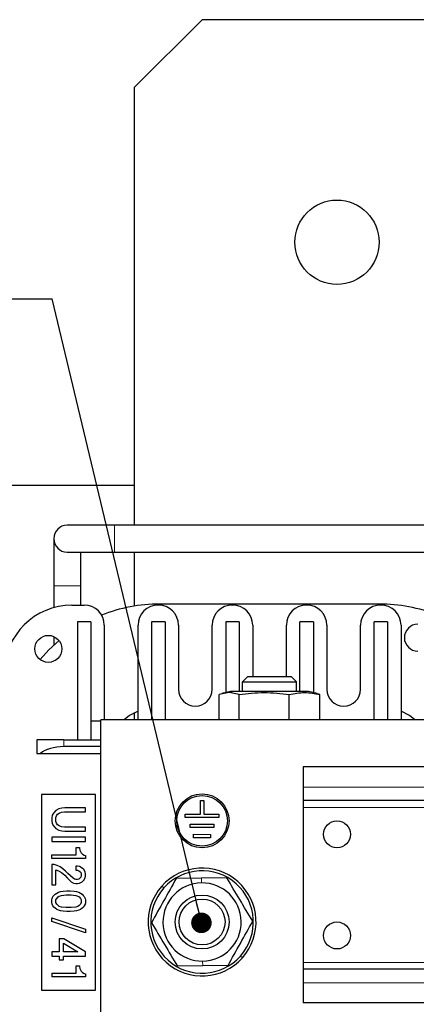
# Model space of a CAD drawing. Header units: millimetres. Extents: x 5 to 418, y -47 to 292.
# Tile 4 of 46: x 62 to 81, y 94 to 142. Entities that reach past the tile are written whole.
import ezdxf

# ---------------------------------------------------------------- set-up
doc = ezdxf.new("R2010")
doc.units = ezdxf.units.MM
doc.layers.add('SLD-0', color=7, linetype='Continuous')
doc.styles.add('SLDTEXTSTYLE0', font='TXT', dxfattribs={"width": 0.605})
doc.dimstyles.new('SLDDIMSTYLE3', dxfattribs={"dimtxt": 0.18, "dimasz": 1.016, "dimexe": 0, "dimexo": 0.0625, "dimgap": 0, "dimtad": 0, "dimtih": 1, "dimtoh": 1, "dimdec": 0, "dimrnd": 1e-09, "dimzin": 0, "dimdsep": 46, "dimtxsty": 'Standard', "dimblk1": 'DOT', "dimblk2": 'DOT', "dimsah": 1, "dimcen": 0.09, "dimadec": 0, "dimazin": 0, "dimtfac": 1.016, "dimtdec": 0, "dimtofl": 0, "dimtmove": 0, "dimatfit": 3, "dimldrblk": 'DOT', "dimfxl": 1, "dimfrac": 2, "dimtolj": 1, "dimtzin": 0, "dimarcsym": 0})

# ---------------------------------------------------------------- blocks, each defined once
blk = doc.blocks.new('SW_NOTE_0_2')
at = {"layer": 'SLD-0', "color": 0}
blk.add_line((-30.464, 0), (0, 0), dxfattribs=at)
at = {"layer": 'SLD-0', "color": 0, "attachment_point": 1, "style": 'SLDTEXTSTYLE0'}
for s, insert, char_height in [('M8 Erdung', (-30.873, 9.86), 3.5), ('protective earth', (-29.682, 4.195), 3.175)]:
    blk.add_mtext(s, dxfattribs=dict(at, insert=insert, char_height=char_height))
blk = doc.blocks.new('_Dot')
at = {"color": 0, "linetype": 'ByBlock', "lineweight": -2}
blk.add_line((-0.5, 0), (-1, 0), dxfattribs=at)
at = {"color": 0, "linetype": 'ByBlock', "const_width": 0.5}
blk.add_lwpolyline([(-0.25, 0, 1), (0.25, 0, 1)], format="xyb", close=True, dxfattribs=at)

msp = doc.modelspace()

# ---------------------------------------------------------------- linework, layer by layer
at = {"color": 7, "linetype": 'Continuous', "lineweight": 25}
for p, q in [((70.6871, 142.2938), (67.3538, 138.9605)), ((130.6871, 142.2938), (70.6871, 142.2938)), ((67.3538, 117.3105), (67.3538, 138.9605)), ((52.1871, 119.2938), (67.3538, 119.2938)), ((66.3538, 117.3105), (64.0205, 117.3105)), ((88.3538, 117.3105), (66.3538, 117.3105)), ((63.3538, 116.6438), (63.3538, 114.3105)), ((64.0205, 115.9771), (66.3538, 115.9771)), ((64.6871, 114.3105), (64.6871, 115.9771)), ((66.3538, 115.9771), (88.3538, 115.9771)), ((67.3538, 113.3115), (67.3538, 115.9771)), ((63.3538, 114.3105), (63.3538, 113.2367)), ((64.6871, 113.3605), (64.6871, 114.3105)), ((79.4538, 113.4105), (68.5871, 113.4105)), ((64.2538, 113.3605), (64.8538, 113.3605)), ((64.5205, 112.5271), (64.5205, 106.6938)), ((65.1871, 112.5271), (64.5205, 112.5271)), ((65.1871, 112.5271), (65.1871, 106.6938)), ((68.8538, 112.5271), (68.1871, 112.5271)), ((68.1871, 112.5271), (68.1871, 107.6938)), ((68.8538, 112.5271), (68.8538, 107.6938)), ((71.8538, 112.5271), (71.8538, 109.0313)), ((72.5205, 112.5271), (71.8538, 112.5271)), ((72.5205, 112.5271), (72.5205, 109.0938)), ((75.5205, 109.0938), (75.5205, 112.5271)), ((76.1871, 112.5271), (75.5205, 112.5271)), ((76.1871, 112.5271), (76.1871, 109.0313)), ((79.8538, 112.5271), (79.1871, 112.5271)), ((79.1871, 107.6938), (79.1871, 112.5271)), ((79.8538, 112.5271), (79.8538, 107.6938)), ((65.8538, 112.3605), (65.8538, 107.6938)), ((67.5205, 107.6938), (67.5205, 112.3605)), ((69.5205, 112.3605), (69.5205, 109.1938)), ((71.1871, 109.1938), (71.1871, 112.3605)), ((73.1871, 112.3605), (73.1871, 109.8271)), ((74.8538, 109.8271), (74.8538, 112.3605)), ((76.8538, 112.3605), (76.8538, 109.1938)), ((78.5205, 109.1938), (78.5205, 112.3605)), ((80.5205, 112.3605), (80.5205, 107.6938)), ((63.3538, 111.8048), (63.3538, 111.3707)), ((72.9428, 109.8271), (72.6871, 109.5715)), ((72.6871, 109.0938), (72.6871, 109.5715)), ((72.6871, 109.5715), (75.3538, 109.5715)), ((72.9428, 109.8271), (75.0981, 109.8271)), ((75.0981, 109.8271), (75.3538, 109.5715)), ((75.3538, 109.0938), (75.3538, 109.5715)), ((72.026, 109.0313), (71.5373, 108.9415)), ((72.0871, 109.0938), (71.6641, 108.9804)), ((72.5147, 108.9415), (72.026, 109.0313)), ((72.2408, 109.0938), (72.0871, 109.0938)), ((75.9538, 109.0938), (72.2408, 109.0938)), ((76.3784, 108.98), (75.9538, 109.0938)), ((71.5373, 107.6938), (71.5373, 108.9415)), ((72.5147, 107.6938), (72.5147, 108.9415)), ((74.9979, 107.6938), (74.9979, 108.9415)), ((76.5037, 108.9415), (76.3744, 108.9652)), ((76.5037, 107.6938), (76.5037, 108.9415)), ((65.6871, 107.6271), (65.1871, 107.6271)), ((65.6871, 92.3605), (65.6871, 107.6938)), ((85.6205, 107.6938), (65.6871, 107.6938)), ((67.3538, 107.6938), (67.3538, 108.0415)), ((62.5205, 106.6938), (62.5205, 106.0271)), ((63.8538, 106.6938), (62.5205, 106.6938)), ((63.8538, 106.6938), (65.6871, 106.6938)), ((65.6871, 106.3605), (63.8538, 106.3605)), ((62.5205, 106.0271), (62.6991, 106.0271)), ((62.6991, 106.0271), (65.6871, 106.0271)), ((85.6205, 105.3605), (75.6871, 105.3605)), ((75.6871, 105.3605), (75.6871, 104.3605)), ((75.6871, 104.3605), (75.6871, 103.6938)), ((62.7538, 103.9938), (62.7538, 94.3271)), ((65.4205, 103.9938), (62.7538, 103.9938)), ((65.4205, 94.3271), (65.4205, 103.9938)), ((70.6044, 103.0273), (70.6056, 103.6939)), ((70.6056, 103.6939), (70.7722, 103.6937)), ((70.7722, 103.6937), (70.7711, 103.027)), ((85.6205, 103.6938), (75.6871, 103.6938)), ((75.6871, 103.6938), (75.6871, 103.3605)), ((63.4621, 103.2105), (63.3371, 103.0792)), ((63.608, 103.2855), (63.4621, 103.2105)), ((63.7538, 103.323), (63.608, 103.2855)), ((63.8996, 103.3417), (63.7538, 103.323)), ((64.9205, 103.3417), (63.8996, 103.3417)), ((64.9205, 103.1355), (64.9205, 103.3417)), ((75.6871, 103.3605), (75.6871, 95.6938)), ((63.2746, 102.9667), (63.2538, 102.8355)), ((63.2538, 102.8355), (63.2538, 102.6855)), ((63.3371, 103.0792), (63.2746, 102.9667)), ((63.4621, 102.8542), (63.483, 102.948)), ((63.4621, 102.6667), (63.4621, 102.8542)), ((63.483, 102.948), (63.5455, 103.023)), ((63.5455, 103.023), (63.6288, 103.0792)), ((63.6288, 103.0792), (63.733, 103.1167)), ((63.733, 103.1167), (63.8788, 103.1355)), ((63.8788, 103.1355), (64.9205, 103.1355)), ((69.8541, 102.8619), (69.8544, 103.0286)), ((71.5208, 102.859), (69.8541, 102.8619)), ((69.8544, 103.0286), (70.6044, 103.0273)), ((70.7711, 103.027), (71.5211, 103.0257)), ((71.5211, 103.0257), (71.5208, 102.859)), ((63.2538, 102.6855), (63.2746, 102.5542)), ((63.2746, 102.5542), (63.3371, 102.4417)), ((63.3371, 102.4417), (63.4621, 102.3105)), ((63.483, 102.573), (63.4621, 102.6667)), ((63.4621, 102.3105), (63.608, 102.2355)), ((63.5455, 102.498), (63.483, 102.573)), ((63.6288, 102.4417), (63.5455, 102.498)), ((63.608, 102.2355), (63.7538, 102.198)), ((63.733, 102.4042), (63.6288, 102.4417)), ((63.8788, 102.3855), (63.733, 102.4042)), ((64.9205, 102.3855), (63.8788, 102.3855)), ((64.9205, 102.1792), (64.9205, 102.3855)), ((70.1032, 102.3615), (70.1035, 102.5282)), ((71.2699, 102.3595), (70.1032, 102.3615)), ((70.1035, 102.5282), (71.2702, 102.5261)), ((71.2702, 102.5261), (71.2699, 102.3595)), ((64.9205, 101.8792), (63.2538, 101.8792)), ((63.2538, 101.8792), (63.2538, 101.673)), ((63.7538, 102.198), (63.8996, 102.1792)), ((63.8996, 102.1792), (64.9205, 102.1792)), ((64.9205, 101.673), (64.9205, 101.8792)), ((70.269, 101.8612), (70.2693, 102.0279)), ((71.1024, 101.8597), (70.269, 101.8612)), ((70.2693, 102.0279), (71.1027, 102.0264)), ((71.1027, 102.0264), (71.1024, 101.8597)), ((63.2538, 101.673), (64.9205, 101.673)), ((64.4621, 101.0167), (64.4621, 101.373)), ((64.4621, 101.373), (64.6288, 101.373)), ((64.6288, 101.373), (64.6288, 101.3355)), ((64.6288, 101.3355), (64.6496, 101.2417)), ((64.6496, 101.2417), (64.6705, 101.1855)), ((63.2538, 100.8292), (63.2538, 101.0167)), ((63.2538, 101.0167), (64.4621, 101.0167)), ((64.9205, 100.8292), (63.2538, 100.8292)), ((64.6705, 101.1855), (64.7121, 101.1105)), ((64.7121, 101.1105), (64.7746, 101.0542)), ((64.7746, 101.0542), (64.858, 100.998)), ((64.858, 100.998), (64.9205, 100.9792)), ((64.9205, 100.9792), (64.9205, 100.8292)), ((63.3788, 100.5292), (63.2538, 100.5292)), ((63.2538, 100.5292), (63.2538, 99.5355)), ((63.5246, 100.4917), (63.3788, 100.5292)), ((63.4621, 100.2667), (63.5871, 100.2292)), ((63.4621, 99.5355), (63.4621, 100.2667)), ((63.6705, 100.4167), (63.5246, 100.4917)), ((63.7955, 100.323), (63.6705, 100.4167)), ((63.9413, 100.2105), (63.7955, 100.323)), ((64.4413, 100.4542), (64.4413, 100.248)), ((64.5246, 100.4542), (64.4413, 100.4542)), ((64.6288, 100.4355), (64.5246, 100.4542)), ((64.7538, 100.3605), (64.6288, 100.4355)), ((64.8371, 100.2855), (64.7538, 100.3605)), ((64.8996, 100.173), (64.8371, 100.2855)), ((63.5871, 100.2292), (63.733, 100.1355)), ((63.733, 100.1355), (63.8996, 100.0042)), ((63.8996, 100.0042), (64.0246, 99.873)), ((64.0455, 100.098), (63.9413, 100.2105)), ((64.0246, 99.873), (64.1705, 99.723)), ((64.3163, 99.8542), (64.0455, 100.098)), ((64.3788, 99.8167), (64.3163, 99.8542)), ((64.4413, 99.798), (64.3788, 99.8167)), ((64.4413, 100.248), (64.5246, 100.248)), ((64.5246, 99.798), (64.4413, 99.798)), ((64.5246, 100.248), (64.5871, 100.2292)), ((64.5871, 99.8167), (64.5246, 99.798)), ((64.5871, 100.2292), (64.6496, 100.1917)), ((64.6496, 99.8542), (64.5871, 99.8167)), ((64.6496, 100.1917), (64.6913, 100.1355)), ((64.6913, 99.9105), (64.6496, 99.8542)), ((64.6913, 100.1355), (64.7121, 100.0605)), ((64.7121, 99.9855), (64.6913, 99.9105)), ((64.7121, 100.0605), (64.7121, 99.9855)), ((64.8371, 99.7605), (64.8996, 99.873)), ((64.9205, 100.0792), (64.8996, 100.173)), ((64.8996, 99.873), (64.9205, 99.9667)), ((64.9205, 99.9667), (64.9205, 100.0792)), ((70.6573, 99.8603), (69.4065, 99.843)), ((71.9081, 99.8775), (70.6573, 99.8603)), ((63.2538, 99.5355), (63.4621, 99.5355)), ((64.1705, 99.723), (64.2121, 99.6855)), ((64.2121, 99.6855), (64.3371, 99.6105)), ((64.3371, 99.6105), (64.4413, 99.5917)), ((64.4413, 99.5917), (64.5246, 99.5917)), ((64.5246, 99.5917), (64.6288, 99.6105)), ((64.6288, 99.6105), (64.7538, 99.6855)), ((64.7538, 99.6855), (64.8371, 99.7605)), ((63.2538, 98.7855), (63.2746, 98.8605)), ((63.2746, 98.8605), (63.3163, 98.9542)), ((63.3163, 98.9542), (63.358, 99.0105)), ((63.358, 99.0105), (63.4205, 99.0667)), ((63.4205, 99.0667), (63.5038, 99.123)), ((63.4621, 98.7855), (63.5038, 98.8605)), ((63.5038, 99.123), (63.5871, 99.1605)), ((63.5038, 98.8605), (63.5663, 98.9355)), ((63.5663, 98.9355), (63.6288, 98.973)), ((63.5871, 99.1605), (63.6913, 99.198)), ((63.6288, 98.973), (63.733, 99.0105)), ((63.6913, 99.198), (63.8163, 99.2167)), ((63.733, 99.0105), (63.9621, 99.0292)), ((63.8163, 99.2167), (64.0038, 99.2355)), ((63.9621, 99.0292), (64.2121, 99.0292)), ((64.0038, 99.2355), (64.1705, 99.2355)), ((64.1705, 99.2355), (64.358, 99.2167)), ((64.2121, 99.0292), (64.4413, 99.0105)), ((64.358, 99.2167), (64.483, 99.198)), ((64.4413, 99.0105), (64.5455, 98.973)), ((64.483, 99.198), (64.5871, 99.1605)), ((64.5455, 98.973), (64.608, 98.9355)), ((64.5871, 99.1605), (64.6705, 99.123)), ((64.608, 98.9355), (64.6705, 98.8605)), ((64.6705, 99.123), (64.7538, 99.0667)), ((64.6705, 98.8605), (64.7121, 98.7855)), ((64.7538, 99.0667), (64.8163, 99.0105)), ((64.8163, 99.0105), (64.858, 98.9542)), ((64.858, 98.9542), (64.8996, 98.8605)), ((64.8996, 98.8605), (64.9205, 98.7855)), ((63.2538, 98.6542), (63.2538, 98.7855)), ((63.2746, 98.5792), (63.2538, 98.6542)), ((63.3163, 98.4855), (63.2746, 98.5792)), ((63.358, 98.4292), (63.3163, 98.4855)), ((63.4205, 98.373), (63.358, 98.4292)), ((63.5038, 98.3167), (63.4205, 98.373)), ((63.4621, 98.6542), (63.4621, 98.7855)), ((63.5038, 98.5792), (63.4621, 98.6542)), ((63.5663, 98.5042), (63.5038, 98.5792)), ((63.5871, 98.2792), (63.5038, 98.3167)), ((63.6288, 98.4667), (63.5663, 98.5042)), ((63.733, 98.4292), (63.6288, 98.4667)), ((63.9621, 98.4105), (63.733, 98.4292)), ((64.2121, 98.4105), (63.9621, 98.4105)), ((64.4413, 98.4292), (64.2121, 98.4105)), ((64.5455, 98.4667), (64.4413, 98.4292)), ((64.608, 98.5042), (64.5455, 98.4667)), ((64.6705, 98.3167), (64.5871, 98.2792)), ((64.6705, 98.5792), (64.608, 98.5042)), ((64.7121, 98.6542), (64.6705, 98.5792)), ((64.7538, 98.373), (64.6705, 98.3167)), ((64.7121, 98.7855), (64.7121, 98.6542)), ((64.8163, 98.4292), (64.7538, 98.373)), ((64.858, 98.4855), (64.8163, 98.4292)), ((64.8996, 98.5792), (64.858, 98.4855)), ((64.9205, 98.6542), (64.8996, 98.5792)), ((64.9205, 98.7855), (64.9205, 98.6542)), ((63.2538, 97.7167), (63.2538, 97.9042)), ((63.2538, 97.9042), (64.9205, 97.3417)), ((63.6913, 98.2417), (63.5871, 98.2792)), ((63.8163, 98.223), (63.6913, 98.2417)), ((64.0038, 98.2042), (63.8163, 98.223)), ((64.1705, 98.2042), (64.0038, 98.2042)), ((64.358, 98.223), (64.1705, 98.2042)), ((64.483, 98.2417), (64.358, 98.223)), ((64.5871, 98.2792), (64.483, 98.2417)), ((64.9205, 97.1542), (63.2538, 97.7167)), ((64.9205, 97.3417), (64.9205, 97.1542)), ((63.858, 96.8542), (63.6288, 96.8542)), ((63.6288, 96.8542), (63.6288, 96.2167)), ((64.9205, 96.2167), (63.858, 96.8542)), ((63.8371, 96.2167), (63.8371, 96.648)), ((63.8371, 96.648), (64.5455, 96.2167)), ((63.2538, 96.2167), (63.2538, 96.0105)), ((63.6288, 96.2167), (63.2538, 96.2167)), ((63.2538, 96.0105), (63.6288, 96.0105)), ((63.6288, 96.0105), (63.6288, 95.823)), ((64.5455, 96.2167), (63.8371, 96.2167)), ((63.8371, 96.0105), (64.9205, 96.0105)), ((63.8371, 95.823), (63.8371, 96.0105)), ((64.9205, 96.0105), (64.9205, 96.2167)), ((63.6288, 95.823), (63.8371, 95.823)), ((64.4621, 95.1667), (64.4621, 95.523)), ((64.4621, 95.523), (64.6288, 95.523)), ((64.6288, 95.523), (64.6288, 95.4855)), ((64.6288, 95.4855), (64.6496, 95.3917)), ((64.6496, 95.3917), (64.6705, 95.3355)), ((70.717, 95.5273), (69.4662, 95.5101)), ((71.9678, 95.5446), (70.717, 95.5273)), ((75.6871, 95.6938), (75.6871, 95.3605)), ((63.2538, 95.1667), (63.2538, 94.9792)), ((63.2538, 95.1667), (64.4621, 95.1667)), ((64.9205, 94.9792), (63.2538, 94.9792)), ((64.6705, 95.3355), (64.7121, 95.2605)), ((64.7121, 95.2605), (64.7746, 95.2042)), ((64.7746, 95.2042), (64.858, 95.148)), ((64.858, 95.148), (64.9205, 95.1292)), ((64.9205, 95.1292), (64.9205, 94.9792)), ((85.6205, 95.3605), (75.6871, 95.3605)), ((75.6871, 95.3605), (75.6871, 94.6938)), ((75.6871, 94.6938), (75.6871, 93.6938)), ((62.7538, 94.3271), (65.4205, 94.3271)), ((85.6205, 93.6938), (75.6871, 93.6938))]:
    msp.add_line(p, q, dxfattribs=at)
at = {"color": 7, "linetype": 'Continuous', "lineweight": 18}
for p, q in [((66.3538, 117.3105), (66.3538, 116.6438)), ((66.3538, 116.6438), (66.3538, 115.9771)), ((63.3538, 114.3105), (64.6871, 114.3105)), ((72.2408, 109.0938), (72.026, 109.0313)), ((63.8538, 106.3605), (63.8538, 106.6938)), ((85.6205, 104.3605), (75.6871, 104.3605)), ((85.6205, 103.3605), (75.6871, 103.3605)), ((70.6605, 99.627), (70.6573, 99.8603)), ((68.7933, 99.3764), (68.6937, 99.465)), ((72.581, 96.0112), (72.6806, 95.9226)), ((70.7138, 95.7607), (70.717, 95.5273)), ((85.6205, 95.6938), (75.6871, 95.6938)), ((85.6205, 94.6938), (75.6871, 94.6938))]:
    msp.add_line(p, q, dxfattribs=at)
at = {"color": 7, "linetype": 'Continuous', "lineweight": 25, "flags": 128}
for points in [[(63.6154, 111.6005), (63.1189, 111.1454), (62.6789, 110.6668)], [(67.5205, 108.1212), (67.1056, 107.8944), (66.8424, 107.6938)], [(81.1986, 107.6938), (80.9353, 107.8944), (80.5205, 108.1212)]]:
    msp.add_lwpolyline(points, dxfattribs=at)
at = {"color": 7, "linetype": 'Continuous', "lineweight": 25}
for centre, radius in [((77.3538, 131.2938), 2.0833), ((63.0871, 111.1938), 0.6667), ((70.6871, 102.6938), 1.3333), ((70.6871, 102.6938), 1.25), ((77.3538, 102.0271), 0.6667), ((70.6871, 97.6938), 1.3333), ((70.6871, 97.6938), 1.1333), ((77.3538, 97.0271), 0.6667)]:
    msp.add_circle(centre, radius, dxfattribs=at)
for centre, radius, start, end in [((64.0205, 116.6438), 0.6667, 90, 180), ((64.0205, 116.6438), 0.6667, 180, 270), ((68.5871, 105.6771), 7.7333, 90, 111.75877), ((79.4538, 105.6771), 7.7333, 68.24123, 90), ((64.2538, 110.0271), 3.3333, 90, 180), ((64.8538, 112.3605), 1, 0, 90), ((68.5205, 112.3605), 1, 0, 180), ((72.1871, 112.3605), 1, 0, 180), ((75.8538, 112.3605), 1, 0, 180), ((79.5205, 112.3605), 1, 0, 180), ((81.3538, 111.7438), 0.6667, 90, 270), ((70.3538, 109.1938), 0.8333, 180, 0), ((77.6871, 109.1938), 0.8333, 180, 0), ((70.6871, 97.6938), 2.6667, 318.37959, 138.37959), ((70.6871, 97.6938), 2.5333, 318.37959, 138.37959), ((70.6871, 97.6938), 2.6667, 138.37959, 318.37959), ((70.6871, 97.6938), 2.5333, 138.37959, 318.37959), ((70.6871, 97.6938), 1.9333, 90.79009, 270.79009), ((70.6871, 97.6938), 1.9333, 270.79009, 90.79009)]:
    msp.add_arc(centre, radius, start, end, dxfattribs=at)
msp.add_ellipse((63.8538, 105.6938), major_axis=(1.3333, 0), ratio=0.5, start_param=1.5707963, end_param=2.6179939, dxfattribs=at)
for points in [[(72.5147, 108.9415), (72.9286, 108.9864), (73.7563, 109.0762), (74.5841, 108.9864), (74.9979, 108.9415)], [(74.9979, 108.9415), (75.2489, 108.9864), (75.7508, 109.0762), (76.2527, 108.9864), (76.5037, 108.9415)], [(69.4065, 99.843), (69.203, 99.4791), (68.796, 98.7512), (68.389, 98.0233), (68.1855, 97.6593)], [(73.1888, 97.7283), (72.9753, 98.0865), (72.5484, 98.8029), (72.1215, 99.5193), (71.9081, 99.8775)], [(68.1855, 97.6593), (68.399, 97.3011), (68.8259, 96.5847), (69.2528, 95.8683), (69.4662, 95.5101)], [(71.9678, 95.5446), (72.1713, 95.9085), (72.5783, 96.6364), (72.9853, 97.3643), (73.1888, 97.7283)]]:
    msp.add_open_spline(points, degree=3, knots=[0, 0, 0, 0, 0.4999949, 1, 1, 1, 1], dxfattribs=at)

# ---------------------------------------------------------------- block references
at = {"layer": 'SLD-0'}
msp.add_blockref('SW_NOTE_0_2', (63.2764, 128.4958), dxfattribs=at)

# ---------------------------------------------------------------- leaders
msp.add_leader([(70.654, 97.6518), (63.2764, 128.4958)], dimstyle='SLDDIMSTYLE3', dxfattribs=at)

doc.saveas('drawing.dxf')
